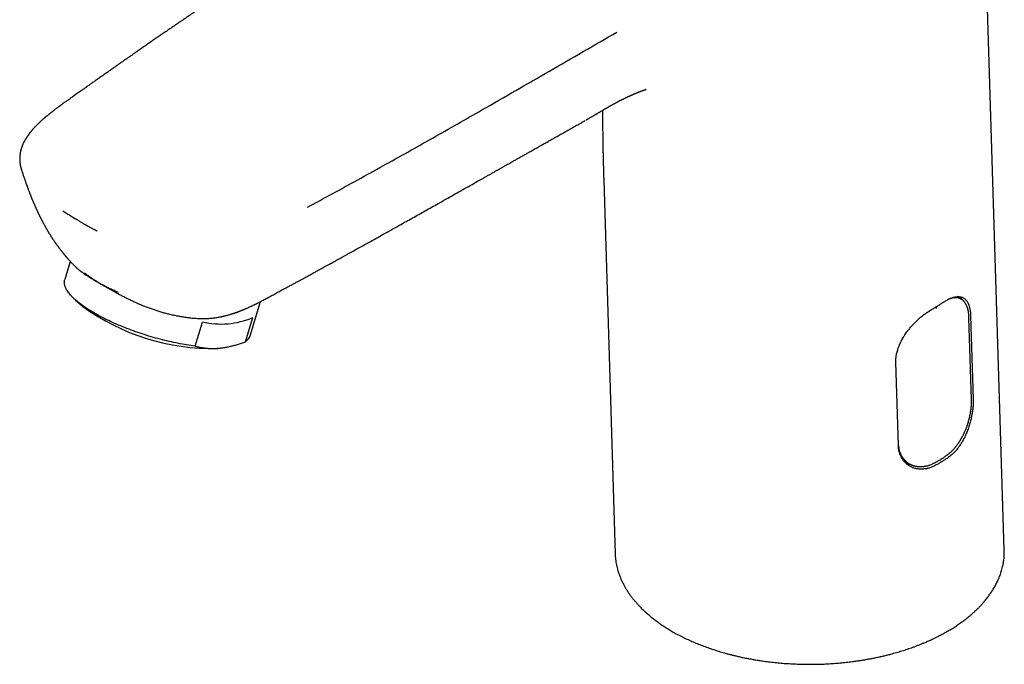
# Model space of a CAD drawing. Header units: millimetres. Extents: x 8 to 763, y 12 to 958.
# Tile 6 of 35: x 512 to 634, y 242 to 322. Entities that reach past the tile are written whole.
import ezdxf

# ---------------------------------------------------------------- set-up
doc = ezdxf.new("R2010")
doc.units = ezdxf.units.MM

msp = doc.modelspace()

# ---------------------------------------------------------------- linework, layer by layer
at = {"color": 7, "linetype": 'Continuous', "lineweight": 30}
for p, q in [((634.17, 256.53), (631.23, 352.02)), ((521.82, 314.8), (521.81, 314.78)), ((582.15, 309.65), (582.16, 309.66)), ((584.55, 302.31), (585.98, 256.04)), ((517.93, 292.88), (517.95, 292.86)), ((518.48, 292.27), (517.79, 290.02)), ((544.92, 288.86), (544.93, 288.86)), ((628.89, 287.56), (628.35, 287.9)), ((519.14, 287.48), (520, 286.72)), ((540.76, 283.05), (542.04, 287.29)), ((628.89, 287.55), (628.88, 287.56)), ((630, 285.51), (630.32, 275.16)), ((533.93, 281.77), (534.84, 284.76)), ((540.18, 282.32), (541.08, 285.31)), ((630.11, 275.17), (629.8, 285.29)), ((537.1, 281.54), (537.34, 281.57)), ((621.06, 269.45), (620.74, 279.79)), ((621.73, 267.55), (622.48, 267.16))]:
    msp.add_line(p, q, dxfattribs=at)
at = {"color": 7, "linetype": 'Continuous', "lineweight": 30, "flags": 128}
msp.add_lwpolyline([(533.93, 281.77), (533.68, 281.81), (533.42, 281.84), (533.16, 281.88), (532.89, 281.93), (532.63, 281.97), (532.36, 282.02), (532.09, 282.07), (531.82, 282.12), (531.55, 282.17), (531.27, 282.23), (531, 282.29), (530.72, 282.36), (530.45, 282.42), (530.17, 282.49), (529.89, 282.56), (529.61, 282.63), (529.33, 282.7), (529.05, 282.78), (528.78, 282.86), (528.5, 282.94), (528.22, 283.02), (527.94, 283.11), (527.67, 283.2), (527.39, 283.28), (527.12, 283.38), (526.84, 283.47), (526.57, 283.56), (526.3, 283.66), (526.03, 283.76), (525.77, 283.86), (525.5, 283.96), (525.24, 284.06), (524.98, 284.16), (524.72, 284.27), (524.47, 284.38), (524.22, 284.48), (523.97, 284.59), (523.72, 284.7), (523.48, 284.82), (523.24, 284.93), (523.01, 285.04), (522.77, 285.16), (522.55, 285.27), (522.32, 285.39), (522.1, 285.5), (521.88, 285.62), (521.67, 285.74), (521.47, 285.86), (521.26, 285.98), (521.07, 286.09), (520.87, 286.21), (520.68, 286.33), (520.5, 286.45), (520.32, 286.57), (520.15, 286.69), (519.98, 286.81), (519.82, 286.93), (519.66, 287.05), (519.51, 287.17), (519.37, 287.29), (519.23, 287.4), (519.09, 287.52), (518.96, 287.64), (518.84, 287.75), (518.73, 287.87), (518.62, 287.98), (518.51, 288.1), (518.42, 288.21), (518.33, 288.32), (518.24, 288.43), (518.16, 288.54), (518.09, 288.65), (518.03, 288.76), (517.97, 288.87), (517.92, 288.97), (517.87, 289.07), (517.84, 289.17), (517.8, 289.28), (517.78, 289.37), (517.76, 289.47), (517.75, 289.57), (517.74, 289.66), (517.75, 289.75), (517.75, 289.84), (517.77, 289.93), (517.79, 290.02), (517.79, 290.02)], dxfattribs=at)
at = {"color": 7, "linetype": 'Continuous', "lineweight": 30}
for centre, radius, start, end in [((627.08, 286.41), 2.18, 29.881, 42.6308), ((536.07, 308.76), 27.28, 233.903, 271.2781), ((537.11, 294.82), 10.31, 257.2904, 292.6677), ((539.43, 283.51), 1.4, 302.032, 341.1192), ((535.92, 290.27), 8.82, 274.9234, 277.6473), ((622.59, 269.26), 2.11, 254.1207, 266.8805)]:
    msp.add_arc(centre, radius, start, end, dxfattribs=at)
for points, knots in [([(535.11, 323.97), (535.05, 323.94), (534.73, 323.72), (534.23, 323.38), (533.6, 322.96), (533.05, 322.59), (532.5, 322.21), (531.94, 321.83), (531.38, 321.45), (530.83, 321.08), (530.29, 320.71), (529.76, 320.35), (529.25, 319.99), (528.75, 319.65), (528.35, 319.37), (528.04, 319.16), (527.83, 319.01), (527.61, 318.86), (527.39, 318.71), (527.16, 318.54), (526.91, 318.37), (526.64, 318.18), (526.35, 317.98), (526.04, 317.77), (525.72, 317.54), (525.38, 317.31), (525.03, 317.06), (524.66, 316.79), (524.28, 316.53), (523.89, 316.26), (523.51, 315.99), (523.11, 315.71), (522.69, 315.41), (522.26, 315.11), (521.97, 314.91), (521.82, 314.8)], [0, 0, 0, 0, 0.011945, 0.07155, 0.112087, 0.152941, 0.194112, 0.235601, 0.277406, 0.319009, 0.359793, 0.398968, 0.437355, 0.474957, 0.511772, 0.528045, 0.54416, 0.560116, 0.576548, 0.594296, 0.613365, 0.633753, 0.655462, 0.678491, 0.70284, 0.728509, 0.755498, 0.783808, 0.813438, 0.841758, 0.871188, 0.901727, 0.933376, 0.966133, 1, 1, 1, 1]), ([(547.86, 298.98), (548.9, 299.54), (550.99, 300.67), (554.1, 302.38), (557.2, 304.09), (560.29, 305.81), (563.36, 307.54), (566.42, 309.28), (569.86, 311.24), (573.66, 313.43), (577.84, 315.84), (582.01, 318.25), (584.8, 319.86), (586.19, 320.66)], [0, 0, 0, 0, 0.079999, 0.159998, 0.239997, 0.319997, 0.399998, 0.479999, 0.559999, 0.669999, 0.779999, 0.89, 1, 1, 1, 1]), ([(521.8, 314.79), (521.8, 314.79), (521.67, 314.7), (521.43, 314.53), (521.08, 314.28), (520.75, 314.05), (520.43, 313.82), (520.13, 313.61), (519.85, 313.41), (519.58, 313.23), (519.34, 313.05), (519.1, 312.88), (518.88, 312.73), (518.67, 312.58), (518.47, 312.44), (518.29, 312.31), (518.12, 312.19), (517.96, 312.08), (517.82, 311.98), (517.7, 311.89), (517.59, 311.81), (517.48, 311.73), (517.39, 311.67), (517.32, 311.61), (517.25, 311.57), (517.21, 311.53), (517.16, 311.5), (517.12, 311.47), (517.08, 311.44), (517.04, 311.41), (516.99, 311.37), (516.92, 311.32), (516.84, 311.26), (516.74, 311.19), (516.63, 311.11), (516.52, 311.02), (516.4, 310.93), (516.29, 310.84), (516.19, 310.77), (516.1, 310.7), (516.02, 310.63), (515.95, 310.58), (515.88, 310.52), (515.8, 310.46), (515.72, 310.39), (515.64, 310.32), (515.57, 310.26), (515.51, 310.22), (515.46, 310.18), (515.42, 310.14), (515.39, 310.11), (515.36, 310.09), (515.34, 310.07), (515.3, 310.04), (515.27, 310.01), (515.22, 309.97), (515.17, 309.92), (515.09, 309.86), (515, 309.78), (514.89, 309.68), (514.79, 309.58), (514.69, 309.49), (514.61, 309.41), (514.53, 309.34), (514.46, 309.27), (514.39, 309.21), (514.35, 309.16), (514.32, 309.13), (514.29, 309.1), (514.26, 309.07), (514.23, 309.04), (514.19, 309), (514.13, 308.94), (514.07, 308.88), (514, 308.8), (513.93, 308.72), (513.85, 308.63), (513.79, 308.57), (513.75, 308.51), (513.71, 308.47), (513.68, 308.44), (513.66, 308.41), (513.63, 308.38), (513.6, 308.33), (513.55, 308.27), (513.49, 308.2), (513.44, 308.14), (513.39, 308.07), (513.35, 308.02), (513.31, 307.96), (513.27, 307.9), (513.23, 307.85), (513.19, 307.8), (513.17, 307.76), (513.14, 307.72), (513.1, 307.67), (513.06, 307.61), (513.02, 307.53), (512.97, 307.46), (512.93, 307.4), (512.9, 307.34), (512.86, 307.27), (512.83, 307.21), (512.79, 307.14), (512.75, 307.07), (512.71, 306.98), (512.66, 306.89), (512.62, 306.81), (512.59, 306.73), (512.56, 306.66), (512.54, 306.61), (512.52, 306.56), (512.5, 306.5), (512.47, 306.43), (512.44, 306.35), (512.41, 306.25), (512.38, 306.14), (512.35, 306.04), (512.33, 305.94), (512.31, 305.85), (512.29, 305.75), (512.27, 305.65), (512.26, 305.57), (512.25, 305.51), (512.24, 305.46), (512.23, 305.4), (512.23, 305.34), (512.22, 305.27), (512.22, 305.19), (512.21, 305.12), (512.21, 305.05), (512.21, 304.98), (512.21, 304.92), (512.21, 304.86), (512.21, 304.8), (512.22, 304.73), (512.22, 304.66), (512.23, 304.58), (512.24, 304.49), (512.25, 304.39), (512.27, 304.28), (512.29, 304.16), (512.31, 304.07), (512.32, 304), (512.34, 303.94), (512.35, 303.87), (512.38, 303.79), (512.4, 303.72), (512.41, 303.68), (512.42, 303.67)], [0, 0, 0, 0, 0.000862, 0.028386, 0.054797, 0.080095, 0.104281, 0.127354, 0.148089, 0.167835, 0.186593, 0.204361, 0.221141, 0.236898, 0.251671, 0.265462, 0.278272, 0.2901, 0.300946, 0.310273, 0.318734, 0.32645, 0.333459, 0.339762, 0.343831, 0.347538, 0.350883, 0.353867, 0.356497, 0.359521, 0.363422, 0.368724, 0.375067, 0.382453, 0.390881, 0.400352, 0.409399, 0.417802, 0.425524, 0.432564, 0.43892, 0.444594, 0.449843, 0.455875, 0.462671, 0.470232, 0.475045, 0.479823, 0.483855, 0.487111, 0.489869, 0.491675, 0.493644, 0.49623, 0.499435, 0.503258, 0.507699, 0.512757, 0.521748, 0.530841, 0.539836, 0.548735, 0.555517, 0.562243, 0.56891, 0.575165, 0.578554, 0.581517, 0.584055, 0.586167, 0.588377, 0.59236, 0.597705, 0.603951, 0.609838, 0.618216, 0.62553, 0.630911, 0.635626, 0.639695, 0.64179, 0.643735, 0.646397, 0.650026, 0.655606, 0.661676, 0.667271, 0.672389, 0.677033, 0.681201, 0.686359, 0.690888, 0.694855, 0.697576, 0.700415, 0.704438, 0.710084, 0.715969, 0.721465, 0.726575, 0.731247, 0.73639, 0.740831, 0.745907, 0.75179, 0.758184, 0.765036, 0.77229, 0.777753, 0.782569, 0.786743, 0.790339, 0.79441, 0.799324, 0.804977, 0.81306, 0.821295, 0.828882, 0.835622, 0.84211, 0.849149, 0.856568, 0.863244, 0.866366, 0.869779, 0.873999, 0.87902, 0.884132, 0.888844, 0.894726, 0.899844, 0.904306, 0.908703, 0.913129, 0.917583, 0.922031, 0.927822, 0.933319, 0.939411, 0.94627, 0.955357, 0.963616, 0.972026, 0.975515, 0.979717, 0.984745, 0.990595, 0.997264, 1, 1, 1, 1]), ([(582.4, 309.8), (582.41, 309.8), (582.44, 309.82), (582.5, 309.86), (582.59, 309.91), (582.69, 309.97), (582.8, 310.03), (582.91, 310.1), (583.02, 310.16), (583.14, 310.23), (583.25, 310.29), (583.35, 310.35), (583.44, 310.41), (583.51, 310.45), (583.57, 310.48), (583.62, 310.51), (583.67, 310.54), (583.74, 310.58), (583.83, 310.63), (583.93, 310.69), (584.06, 310.77), (584.17, 310.83), (584.29, 310.9), (584.39, 310.96), (584.49, 311.02), (584.58, 311.07), (584.67, 311.12), (584.74, 311.16), (584.8, 311.2), (584.86, 311.24), (584.94, 311.28), (585.02, 311.32), (585.1, 311.37), (585.17, 311.41), (585.25, 311.46), (585.33, 311.5), (585.41, 311.55), (585.5, 311.6), (585.6, 311.65), (585.7, 311.71), (585.78, 311.75), (585.85, 311.79), (585.9, 311.82), (585.96, 311.85), (586.02, 311.88), (586.08, 311.91), (586.13, 311.95), (586.19, 311.98), (586.25, 312.01), (586.31, 312.04), (586.37, 312.07), (586.43, 312.1), (586.5, 312.14), (586.55, 312.17), (586.61, 312.2), (586.67, 312.23), (586.72, 312.25), (586.77, 312.28), (586.83, 312.31), (586.88, 312.33), (586.93, 312.36), (586.98, 312.39), (587.03, 312.41), (587.09, 312.44), (587.14, 312.46), (587.19, 312.49), (587.24, 312.51), (587.29, 312.54), (587.35, 312.56), (587.4, 312.59), (587.46, 312.61), (587.51, 312.64), (587.55, 312.66), (587.6, 312.68), (587.64, 312.7), (587.69, 312.73), (587.75, 312.75), (587.81, 312.78), (587.87, 312.81), (587.92, 312.83), (587.96, 312.85), (587.99, 312.86), (588.02, 312.88), (588.05, 312.89), (588.08, 312.9), (588.12, 312.92), (588.16, 312.94), (588.19, 312.95), (588.22, 312.96), (588.26, 312.98), (588.31, 313), (588.36, 313.02), (588.41, 313.04), (588.45, 313.06), (588.51, 313.08), (588.56, 313.11), (588.6, 313.12), (588.64, 313.14), (588.69, 313.16), (588.73, 313.18), (588.78, 313.2), (588.82, 313.21), (588.85, 313.23), (588.88, 313.24), (588.91, 313.25), (588.94, 313.26), (588.98, 313.28), (589.02, 313.29), (589.06, 313.31), (589.1, 313.32), (589.13, 313.33), (589.16, 313.35), (589.2, 313.36), (589.24, 313.38), (589.27, 313.39), (589.3, 313.4), (589.33, 313.41), (589.36, 313.42), (589.37, 313.43), (589.39, 313.43), (589.41, 313.44), (589.43, 313.45), (589.46, 313.46), (589.5, 313.47), (589.52, 313.48), (589.55, 313.49), (589.58, 313.5), (589.61, 313.5), (589.62, 313.51), (589.63, 313.51), (589.65, 313.52), (589.68, 313.53), (589.7, 313.53), (589.73, 313.54), (589.76, 313.55), (589.78, 313.55), (589.78, 313.55), (589.77, 313.55), (589.74, 313.54), (589.74, 313.54), (589.75, 313.55), (589.76, 313.55), (589.78, 313.55), (589.79, 313.56), (589.8, 313.56), (589.8, 313.56), (589.81, 313.56), (589.8, 313.56), (589.8, 313.56), (589.81, 313.56), (589.81, 313.56), (589.81, 313.56), (589.81, 313.56)], [0, 0, 0, 0, 0.00262, 0.009129, 0.018268, 0.028519, 0.038944, 0.04949, 0.060162, 0.070769, 0.081502, 0.091961, 0.100964, 0.107392, 0.112701, 0.116992, 0.121921, 0.128058, 0.135408, 0.147633, 0.159537, 0.171529, 0.182675, 0.193551, 0.203821, 0.213174, 0.221493, 0.229655, 0.235527, 0.241864, 0.249592, 0.258741, 0.267693, 0.275331, 0.283885, 0.292652, 0.302367, 0.312117, 0.324248, 0.335109, 0.346866, 0.353735, 0.359759, 0.366124, 0.373571, 0.381407, 0.38762, 0.395564, 0.403556, 0.410295, 0.418634, 0.427164, 0.433882, 0.442001, 0.448256, 0.455681, 0.461349, 0.468126, 0.473832, 0.480511, 0.486352, 0.491482, 0.497977, 0.503569, 0.509557, 0.515137, 0.520031, 0.527202, 0.53356, 0.539453, 0.54508, 0.550935, 0.555897, 0.560315, 0.566101, 0.571236, 0.576716, 0.584254, 0.591247, 0.596788, 0.601212, 0.605253, 0.607823, 0.610724, 0.614597, 0.619416, 0.623881, 0.627314, 0.630255, 0.633922, 0.640546, 0.646387, 0.650536, 0.655444, 0.662042, 0.667981, 0.672406, 0.676514, 0.681866, 0.687319, 0.692303, 0.696817, 0.700822, 0.704269, 0.707157, 0.71036, 0.714737, 0.720065, 0.724649, 0.728135, 0.731375, 0.735298, 0.740125, 0.744785, 0.748681, 0.751884, 0.755233, 0.761545, 0.768503, 0.775617, 0.782595, 0.789394, 0.796107, 0.806771, 0.817718, 0.82797, 0.836868, 0.845322, 0.853342, 0.86179, 0.866697, 0.872005, 0.877684, 0.883614, 0.889232, 0.894198, 0.898186, 0.902519, 0.907741, 0.912916, 0.918135, 0.923308, 0.930926, 0.93795, 0.944681, 0.952157, 0.959813, 0.969015, 0.979112, 0.987976, 0.995631, 1, 1, 1, 1]), ([(584.39, 310.96), (584.39, 310.91), (584.39, 310.72), (584.4, 310.39), (584.4, 309.96), (584.41, 309.55), (584.41, 309.15), (584.42, 308.8), (584.42, 308.46), (584.43, 308.14), (584.43, 307.8), (584.44, 307.47), (584.44, 307.13), (584.45, 306.79), (584.45, 306.47), (584.46, 306.18), (584.46, 305.92), (584.47, 305.67), (584.47, 305.42), (584.48, 305.08), (584.49, 304.66), (584.5, 304.27), (584.51, 304), (584.51, 303.85), (584.52, 303.69), (584.52, 303.53), (584.52, 303.38), (584.53, 303.23), (584.53, 303.12), (584.53, 303.04), (584.53, 302.99), (584.54, 302.95), (584.54, 302.9), (584.54, 302.84), (584.54, 302.79), (584.54, 302.74), (584.54, 302.7), (584.54, 302.66), (584.55, 302.61), (584.55, 302.55), (584.55, 302.48), (584.55, 302.4), (584.55, 302.35), (584.56, 302.32)], [0, 0, 0, 0, 0.018941, 0.071033, 0.121373, 0.172792, 0.218061, 0.262767, 0.298393, 0.337166, 0.376519, 0.415458, 0.454388, 0.493329, 0.5329, 0.5645, 0.593114, 0.621423, 0.649766, 0.678159, 0.734331, 0.79211, 0.808968, 0.825989, 0.84322, 0.861522, 0.880168, 0.894443, 0.91267, 0.918145, 0.922926, 0.927216, 0.932729, 0.939835, 0.94652, 0.951579, 0.955548, 0.959949, 0.965874, 0.97256, 0.980011, 0.988973, 1, 1, 1, 1]), ([(544.92, 288.85), (544.99, 288.89), (545.19, 288.99), (545.53, 289.17), (545.92, 289.38), (546.29, 289.58), (546.64, 289.77), (546.97, 289.95), (547.27, 290.12), (547.55, 290.27), (547.82, 290.41), (548.06, 290.55), (548.29, 290.67), (548.51, 290.79), (548.7, 290.9), (548.88, 291), (549.05, 291.09), (549.19, 291.17), (549.32, 291.24), (549.44, 291.3), (549.55, 291.36), (549.69, 291.44), (549.85, 291.53), (550.02, 291.62), (550.19, 291.71), (550.35, 291.8), (550.52, 291.9), (550.72, 292), (550.95, 292.13), (551.19, 292.27), (551.45, 292.41), (551.72, 292.56), (552, 292.71), (552.3, 292.88), (552.62, 293.05), (552.95, 293.23), (553.38, 293.47), (553.91, 293.77), (554.55, 294.12), (555.28, 294.53), (556.11, 294.99), (557.03, 295.5), (557.96, 296.02), (558.92, 296.56), (559.83, 297.07), (560.68, 297.54), (561.46, 297.98), (562.25, 298.42), (563.04, 298.87), (564.19, 299.51), (565.69, 300.36), (567.55, 301.41), (568.9, 302.17), (569.74, 302.64), (570.09, 302.84), (570.43, 303.03), (570.77, 303.23), (571.11, 303.42), (571.43, 303.6), (571.75, 303.78), (572.06, 303.95), (572.36, 304.13), (572.65, 304.29), (572.91, 304.44), (573.16, 304.57), (573.37, 304.7), (573.57, 304.81), (573.75, 304.91), (573.91, 305), (574.05, 305.08), (574.17, 305.15), (574.27, 305.21), (574.38, 305.27), (574.51, 305.34), (574.65, 305.42), (574.81, 305.51), (574.98, 305.61), (575.17, 305.71), (575.37, 305.83), (575.6, 305.95), (575.83, 306.09), (576.08, 306.23), (576.35, 306.38), (576.68, 306.57), (577.08, 306.79), (577.54, 307.05), (578.02, 307.32), (578.52, 307.61), (579.04, 307.9), (579.57, 308.2), (580.11, 308.5), (580.65, 308.81), (581.21, 309.12), (581.71, 309.4), (582.03, 309.58), (582.15, 309.65)], [0, 0, 0, 0, 0.005291, 0.016088, 0.026388, 0.036191, 0.045496, 0.054305, 0.062155, 0.069562, 0.076527, 0.08305, 0.089131, 0.09477, 0.099966, 0.10472, 0.109031, 0.1129, 0.116269, 0.11935, 0.122335, 0.125226, 0.130239, 0.134939, 0.139326, 0.143401, 0.147457, 0.153144, 0.159256, 0.165793, 0.17257, 0.17975, 0.187334, 0.195322, 0.203713, 0.212508, 0.221532, 0.238295, 0.25534, 0.272668, 0.296753, 0.321362, 0.346497, 0.372157, 0.398342, 0.419284, 0.440489, 0.461665, 0.482776, 0.503821, 0.554279, 0.604357, 0.654053, 0.663381, 0.672696, 0.681997, 0.691285, 0.700424, 0.709162, 0.717492, 0.726186, 0.734386, 0.742094, 0.749309, 0.756032, 0.761703, 0.76697, 0.771831, 0.776286, 0.780336, 0.783234, 0.785902, 0.788816, 0.792176, 0.795981, 0.800232, 0.80493, 0.810073, 0.815661, 0.821696, 0.828057, 0.834847, 0.842068, 0.849709, 0.861793, 0.874395, 0.887516, 0.901156, 0.915316, 0.929994, 0.944308, 0.959084, 0.974322, 0.99002, 1, 1, 1, 1]), ([(582.16, 309.66), (582.18, 309.67), (582.2, 309.68), (582.23, 309.7), (582.24, 309.7)], [0, 0, 0, 0, 0.72458, 1, 1, 1, 1]), ([(512.43, 303.61), (512.43, 303.62), (512.42, 303.64), (512.42, 303.65), (512.42, 303.67)], [0, 0, 0, 0, 0.269382, 1, 1, 1, 1]), ([(512.43, 303.61), (512.44, 303.59), (512.46, 303.53), (512.49, 303.43), (512.53, 303.32), (512.56, 303.23), (512.59, 303.14), (512.62, 303.03), (512.66, 302.91), (512.71, 302.76), (512.76, 302.62), (512.81, 302.48), (512.85, 302.36), (512.89, 302.24), (512.93, 302.13), (512.97, 302.01), (513.01, 301.9), (513.05, 301.81), (513.07, 301.73), (513.1, 301.67), (513.12, 301.61), (513.14, 301.55), (513.16, 301.48), (513.19, 301.4), (513.23, 301.3), (513.26, 301.2), (513.3, 301.1), (513.34, 300.99), (513.39, 300.88), (513.43, 300.78), (513.47, 300.67), (513.5, 300.58), (513.53, 300.5), (513.56, 300.44), (513.58, 300.37), (513.61, 300.3), (513.64, 300.23), (513.67, 300.16), (513.69, 300.1), (513.72, 300.03), (513.75, 299.95), (513.78, 299.88), (513.81, 299.81), (513.84, 299.75), (513.86, 299.69), (513.89, 299.63), (513.91, 299.57), (513.93, 299.52), (513.95, 299.48), (513.97, 299.44), (513.99, 299.39), (514.02, 299.33), (514.04, 299.27), (514.07, 299.2), (514.1, 299.13), (514.14, 299.04), (514.18, 298.96), (514.21, 298.89), (514.24, 298.82), (514.28, 298.74), (514.32, 298.65), (514.35, 298.57), (514.39, 298.5), (514.42, 298.44), (514.45, 298.37), (514.48, 298.3), (514.51, 298.23), (514.54, 298.17), (514.57, 298.11), (514.61, 298.04), (514.64, 297.97), (514.67, 297.9), (514.7, 297.84), (514.74, 297.77), (514.77, 297.71), (514.8, 297.64), (514.83, 297.6), (514.85, 297.55), (514.87, 297.5), (514.9, 297.44), (514.93, 297.39), (514.97, 297.32), (515.01, 297.24), (515.06, 297.14), (515.11, 297.04), (515.16, 296.95), (515.21, 296.86), (515.27, 296.77), (515.32, 296.67), (515.37, 296.58), (515.41, 296.5), (515.46, 296.42), (515.51, 296.34), (515.56, 296.24), (515.61, 296.16), (515.65, 296.09), (515.7, 296.01), (515.74, 295.94), (515.79, 295.86), (515.84, 295.78), (515.89, 295.7), (515.93, 295.63), (515.97, 295.57), (516.01, 295.5), (516.05, 295.44), (516.1, 295.36), (516.15, 295.28), (516.2, 295.2), (516.25, 295.13), (516.3, 295.05), (516.36, 294.97), (516.42, 294.87), (516.48, 294.78), (516.54, 294.69), (516.6, 294.62), (516.64, 294.55), (516.69, 294.48), (516.74, 294.41), (516.8, 294.32), (516.86, 294.25), (516.9, 294.19), (516.94, 294.14), (516.97, 294.09), (517.01, 294.04), (517.05, 293.98), (517.1, 293.93), (517.13, 293.88), (517.17, 293.83), (517.21, 293.78), (517.25, 293.72), (517.3, 293.66), (517.34, 293.6), (517.38, 293.56), (517.41, 293.52), (517.44, 293.48), (517.48, 293.43), (517.52, 293.38), (517.57, 293.32), (517.6, 293.27), (517.63, 293.24), (517.66, 293.21), (517.67, 293.19), (517.69, 293.17), (517.71, 293.15), (517.73, 293.12), (517.77, 293.07), (517.83, 293), (517.88, 292.94), (517.92, 292.9), (517.93, 292.88)], [0, 0, 0, 0, 0.0059606, 0.0177731, 0.0278449, 0.0363499, 0.0445834, 0.0528062, 0.065853, 0.0797044, 0.0937954, 0.1056581, 0.1169649, 0.127941, 0.1386095, 0.1491737, 0.1610321, 0.1683558, 0.1753666, 0.1815171, 0.1868064, 0.1916774, 0.197543, 0.2057807, 0.2147718, 0.2241945, 0.2327745, 0.2432725, 0.2539338, 0.2640699, 0.2719635, 0.2826415, 0.2885235, 0.293856, 0.2998078, 0.3067738, 0.313814, 0.3198361, 0.3249768, 0.3312951, 0.3389673, 0.3462378, 0.3519192, 0.3566151, 0.362083, 0.368318, 0.3741082, 0.3785235, 0.381699, 0.3853468, 0.3902238, 0.3961719, 0.401774, 0.4066938, 0.4136561, 0.4220899, 0.4303757, 0.4359527, 0.4418763, 0.4489099, 0.4576236, 0.4654965, 0.4717182, 0.4764546, 0.4827604, 0.490128, 0.4958916, 0.5005585, 0.5067696, 0.5136639, 0.5201734, 0.5258056, 0.5305795, 0.5368602, 0.5445747, 0.549608, 0.5534722, 0.5574778, 0.5622345, 0.5674459, 0.5728989, 0.5782873, 0.585935, 0.5946493, 0.6043534, 0.6131352, 0.6204338, 0.629097, 0.6390652, 0.6471278, 0.653603, 0.6602657, 0.6689038, 0.6776859, 0.6853341, 0.6920527, 0.6985372, 0.7051125, 0.7127783, 0.7206733, 0.7280616, 0.7341847, 0.7400774, 0.7458721, 0.7514821, 0.7586752, 0.7667629, 0.7745728, 0.7812164, 0.7871003, 0.796157, 0.8056285, 0.8149047, 0.821758, 0.8303213, 0.8364581, 0.8413514, 0.8493282, 0.8584614, 0.8654493, 0.8710533, 0.8751922, 0.8795903, 0.8848226, 0.8908787, 0.896402, 0.9007848, 0.9046452, 0.9100932, 0.9166881, 0.9227553, 0.927925, 0.9325204, 0.9359459, 0.9394616, 0.9440924, 0.949898, 0.9558328, 0.9606181, 0.9642736, 0.9664739, 0.9685287, 0.9704383, 0.972303, 0.9750937, 0.9802293, 0.9871926, 0.9959785, 1, 1, 1, 1]), ([(519.61, 297.25), (519.56, 297.27), (519.47, 297.32), (519.33, 297.4), (519.23, 297.45), (519.18, 297.49), (519.16, 297.5), (519.14, 297.51), (519.12, 297.52), (519.1, 297.53), (519.07, 297.55), (519.03, 297.57), (518.96, 297.61), (518.9, 297.65), (518.85, 297.68), (518.82, 297.7), (518.78, 297.72), (518.74, 297.75), (518.7, 297.77), (518.65, 297.8), (518.61, 297.83), (518.4, 297.95), (518.05, 298.17), (517.71, 298.39), (517.54, 298.5)], [0, 0, 0, 0, 0.063262, 0.131783, 0.196444, 0.205214, 0.214055, 0.222966, 0.231947, 0.240998, 0.25012, 0.274127, 0.305194, 0.343322, 0.359441, 0.376552, 0.394656, 0.413753, 0.433843, 0.454926, 0.477001, 0.50007, 0.750059, 1, 1, 1, 1]), ([(519.61, 297.25), (519.65, 297.22), (519.75, 297.16), (519.89, 297.08), (519.99, 297.02), (520.05, 296.98), (520.07, 296.97), (520.09, 296.96), (520.11, 296.95), (520.13, 296.94), (520.16, 296.92), (520.2, 296.89), (520.27, 296.86), (520.33, 296.82), (520.39, 296.79), (520.43, 296.77), (520.48, 296.74), (520.53, 296.71), (520.58, 296.69), (520.63, 296.66), (520.73, 296.6), (520.87, 296.53), (521.05, 296.43), (521.2, 296.35), (521.34, 296.28), (521.46, 296.22), (521.55, 296.17), (521.62, 296.13), (521.68, 296.1), (521.73, 296.08), (521.76, 296.06), (521.78, 296.05), (521.79, 296.04), (521.8, 296.04)], [0, 0, 0, 0, 0.063256, 0.131777, 0.196441, 0.205212, 0.214053, 0.222964, 0.231946, 0.240998, 0.250119, 0.273964, 0.304934, 0.343029, 0.361537, 0.381354, 0.402479, 0.424913, 0.448656, 0.473708, 0.500069, 0.586965, 0.665662, 0.736158, 0.798454, 0.852549, 0.891363, 0.924482, 0.951905, 0.968735, 0.98236, 0.992782, 1, 1, 1, 1]), ([(517.95, 292.86), (517.97, 292.84), (518, 292.8), (518.04, 292.75), (518.07, 292.72), (518.1, 292.69), (518.15, 292.63), (518.22, 292.55), (518.32, 292.44), (518.41, 292.34), (518.5, 292.24), (518.59, 292.15), (518.68, 292.06), (518.77, 291.96), (518.87, 291.86), (518.97, 291.76), (519.06, 291.67), (519.15, 291.58), (519.22, 291.51), (519.26, 291.48), (519.28, 291.46)], [0, 0, 0, 0, 0.044937, 0.077224, 0.097934, 0.11688, 0.136459, 0.215221, 0.286132, 0.359455, 0.427386, 0.494794, 0.559176, 0.625076, 0.696844, 0.770798, 0.845178, 0.911738, 0.958303, 1, 1, 1, 1]), ([(519.28, 291.46), (519.3, 291.44), (519.36, 291.39), (519.45, 291.3), (519.58, 291.2), (519.74, 291.07), (519.94, 290.92), (520.19, 290.74), (520.45, 290.57), (520.7, 290.41), (520.92, 290.27), (521.11, 290.15), (521.31, 290.03), (521.51, 289.91), (521.72, 289.79), (521.94, 289.66), (522.16, 289.53), (522.31, 289.44), (522.38, 289.4)], [0, 0, 0, 0, 0.026911, 0.081648, 0.136526, 0.191404, 0.280324, 0.369393, 0.459141, 0.549045, 0.605091, 0.661137, 0.717341, 0.773544, 0.830074, 0.886603, 0.943301, 1, 1, 1, 1]), ([(520.22, 290.85), (520.35, 290.76), (520.59, 290.58), (520.96, 290.32), (521.32, 290.08), (521.68, 289.85), (522.02, 289.63), (522.25, 289.49), (522.36, 289.42)], [0, 0, 0, 0, 0.182112, 0.35807, 0.527863, 0.691468, 0.848858, 1, 1, 1, 1]), ([(524.47, 288.4), (524.37, 288.44), (524.18, 288.52), (523.91, 288.64), (523.66, 288.76), (523.43, 288.87), (523.21, 288.98), (523.01, 289.08), (522.83, 289.17), (522.66, 289.26), (522.51, 289.34), (522.41, 289.4), (522.36, 289.42)], [0, 0, 0, 0, 0.131984, 0.256809, 0.37448, 0.485013, 0.588428, 0.684757, 0.774036, 0.856306, 0.931612, 1, 1, 1, 1]), ([(522.38, 289.4), (522.5, 289.33), (522.73, 289.2), (523.1, 288.99), (523.47, 288.78), (523.86, 288.57), (524.26, 288.35), (524.67, 288.13), (525.09, 287.91), (525.52, 287.69), (525.96, 287.48), (526.39, 287.27), (526.84, 287.07), (527.3, 286.87), (527.77, 286.68), (528.24, 286.5), (528.73, 286.33), (529.21, 286.17), (529.7, 286.02), (530.18, 285.88), (530.67, 285.75), (531.16, 285.64), (531.66, 285.54), (532.15, 285.44), (532.65, 285.37), (533.08, 285.31), (533.42, 285.27), (533.73, 285.24), (534.06, 285.22), (534.42, 285.2), (534.75, 285.19), (535.05, 285.19), (535.22, 285.19), (535.31, 285.2)], [0, 0, 0, 0, 0.033947, 0.06791, 0.101858, 0.136341, 0.170824, 0.205836, 0.240863, 0.275875, 0.310331, 0.344801, 0.379257, 0.414243, 0.449229, 0.48471, 0.520192, 0.555837, 0.590658, 0.625494, 0.660315, 0.695717, 0.731119, 0.76706, 0.803, 0.839114, 0.859101, 0.879088, 0.905898, 0.932717, 0.959527, 0.979764, 1, 1, 1, 1]), ([(536.92, 285.37), (536.92, 285.37), (536.96, 285.38), (537.04, 285.39), (537.15, 285.41), (537.25, 285.44), (537.35, 285.46), (537.45, 285.48), (537.58, 285.51), (537.73, 285.55), (537.91, 285.59), (538.07, 285.64), (538.25, 285.69), (538.37, 285.73), (538.46, 285.76), (538.51, 285.77), (538.55, 285.79), (538.61, 285.8), (538.67, 285.82), (538.73, 285.84), (538.78, 285.86), (538.83, 285.87), (538.88, 285.89), (538.95, 285.92), (539, 285.94), (539.05, 285.95), (539.1, 285.97), (539.15, 285.99), (539.2, 286.01), (539.27, 286.03), (539.34, 286.06), (539.41, 286.08), (539.46, 286.1), (539.5, 286.12), (539.54, 286.14), (539.59, 286.16), (539.64, 286.18), (539.7, 286.2), (539.78, 286.23), (539.87, 286.27), (539.96, 286.31), (540.06, 286.35), (540.17, 286.39), (540.28, 286.44), (540.41, 286.5), (540.54, 286.56), (540.67, 286.62), (540.8, 286.68), (540.94, 286.74), (541.07, 286.8), (541.19, 286.86), (541.29, 286.91), (541.39, 286.96), (541.49, 287.01), (541.58, 287.05), (541.7, 287.11), (541.85, 287.19), (542.02, 287.28), (542.19, 287.37), (542.34, 287.44), (542.46, 287.51), (542.55, 287.56), (542.65, 287.61), (542.74, 287.66), (542.83, 287.7), (542.9, 287.74), (542.96, 287.77), (543, 287.8), (543.05, 287.82), (543.09, 287.85), (543.15, 287.88), (543.21, 287.91), (543.29, 287.95), (543.43, 288.03), (543.64, 288.15), (543.9, 288.29), (544.17, 288.44), (544.43, 288.58), (544.68, 288.72), (544.85, 288.81), (544.93, 288.85)], [0, 0, 0, 0, 0.000912, 0.013894, 0.025715, 0.035749, 0.045013, 0.056012, 0.068814, 0.08709, 0.104452, 0.126556, 0.141352, 0.162628, 0.167202, 0.171888, 0.177178, 0.183204, 0.190046, 0.197001, 0.202506, 0.207525, 0.214013, 0.221991, 0.228778, 0.23358, 0.238261, 0.243924, 0.250582, 0.25829, 0.267058, 0.275508, 0.280416, 0.284497, 0.289637, 0.295937, 0.302264, 0.307339, 0.316137, 0.328759, 0.339939, 0.350615, 0.364569, 0.377657, 0.39167, 0.409523, 0.425751, 0.441033, 0.458472, 0.475244, 0.489701, 0.503441, 0.516136, 0.527047, 0.53898, 0.552365, 0.573148, 0.595457, 0.618828, 0.641809, 0.654079, 0.666579, 0.679306, 0.692149, 0.703669, 0.71343, 0.721106, 0.727179, 0.732286, 0.738563, 0.746183, 0.755146, 0.765451, 0.776842, 0.81402, 0.85297, 0.889238, 0.926984, 0.966257, 1, 1, 1, 1]), ([(626.57, 287.17), (626.64, 287.22), (626.79, 287.31), (626.99, 287.43), (627.16, 287.53), (627.32, 287.61), (627.47, 287.67), (627.62, 287.73), (627.76, 287.78), (627.89, 287.82), (628.03, 287.86), (628.17, 287.88), (628.32, 287.9), (628.46, 287.91), (628.6, 287.9), (628.73, 287.88), (628.85, 287.85), (628.96, 287.82), (629.06, 287.77), (629.17, 287.71), (629.28, 287.63), (629.38, 287.54), (629.47, 287.44), (629.54, 287.33), (629.61, 287.23), (629.67, 287.12), (629.72, 287), (629.77, 286.87), (629.82, 286.73), (629.86, 286.58), (629.9, 286.41), (629.94, 286.21), (629.97, 285.99), (629.99, 285.76), (630, 285.59), (630, 285.51)], [0, 0, 0, 0, 0.039026, 0.071852, 0.104679, 0.131368, 0.158056, 0.185015, 0.211974, 0.238081, 0.264188, 0.295016, 0.325862, 0.356689, 0.390208, 0.423727, 0.450338, 0.476949, 0.508377, 0.539823, 0.57125, 0.605435, 0.639619, 0.666347, 0.693076, 0.720077, 0.747079, 0.774492, 0.801904, 0.82961, 0.857315, 0.892744, 0.928414, 0.964084, 1, 1, 1, 1]), ([(625.15, 286.3), (625.28, 286.37), (625.52, 286.51), (625.88, 286.73), (626.23, 286.95), (626.45, 287.1), (626.57, 287.17)], [0, 0, 0, 0, 0.249725, 0.49956, 0.749725, 1, 1, 1, 1]), ([(625.78, 286.44), (625.78, 286.45), (625.77, 286.48), (625.76, 286.52), (625.74, 286.56), (625.72, 286.6), (625.7, 286.61), (625.7, 286.62)], [0, 0, 0, 0, 0.2330387, 0.4627196, 0.6803387, 0.8791286, 1, 1, 1, 1]), ([(628.88, 287.55), (628.85, 287.57), (628.77, 287.63), (628.61, 287.69), (628.41, 287.74), (628.2, 287.76), (627.97, 287.75), (627.73, 287.72), (627.49, 287.66), (627.33, 287.6), (627.25, 287.57)], [0, 0, 0, 0, 0.073129, 0.207511, 0.341944, 0.476475, 0.611123, 0.745895, 0.880794, 1, 1, 1, 1]), ([(629.8, 285.29), (629.8, 285.35), (629.8, 285.45), (629.79, 285.58), (629.78, 285.7), (629.77, 285.79), (629.76, 285.86), (629.75, 285.92), (629.74, 285.95), (629.74, 285.97), (629.73, 286), (629.73, 286.04), (629.72, 286.1), (629.7, 286.18), (629.68, 286.27), (629.65, 286.37), (629.63, 286.47), (629.59, 286.56), (629.56, 286.66), (629.52, 286.76), (629.48, 286.85), (629.43, 286.94), (629.39, 287.02), (629.35, 287.07), (629.33, 287.11), (629.31, 287.13), (629.29, 287.16), (629.27, 287.2), (629.23, 287.25), (629.18, 287.3), (629.12, 287.36), (629.06, 287.43), (628.98, 287.49), (628.92, 287.53), (628.89, 287.55)], [0, 0, 0, 0, 0.050991, 0.095471, 0.133473, 0.165009, 0.190083, 0.208694, 0.220839, 0.227018, 0.233179, 0.24934, 0.271519, 0.299725, 0.333975, 0.373698, 0.41358, 0.452345, 0.489992, 0.536538, 0.581232, 0.624039, 0.662442, 0.694728, 0.708571, 0.721008, 0.736767, 0.758243, 0.785438, 0.818354, 0.856988, 0.901328, 0.951361, 1, 1, 1, 1]), ([(620.74, 279.79), (620.74, 279.85), (620.74, 279.97), (620.75, 280.17), (620.76, 280.38), (620.79, 280.6), (620.84, 280.83), (620.89, 281.08), (620.96, 281.31), (621.03, 281.52), (621.1, 281.73), (621.19, 281.94), (621.3, 282.17), (621.41, 282.41), (621.54, 282.65), (621.69, 282.91), (621.85, 283.16), (622.02, 283.41), (622.18, 283.63), (622.34, 283.83), (622.49, 284.02), (622.64, 284.2), (622.8, 284.37), (622.96, 284.55), (623.12, 284.71), (623.29, 284.88), (623.46, 285.04), (623.63, 285.2), (623.81, 285.35), (623.99, 285.5), (624.19, 285.66), (624.41, 285.82), (624.66, 285.99), (624.91, 286.15), (625.07, 286.25), (625.15, 286.3)], [0, 0, 0, 0, 0.02573, 0.051461, 0.081865, 0.112288, 0.142692, 0.17578, 0.208869, 0.234592, 0.260315, 0.290688, 0.321078, 0.351451, 0.384472, 0.417492, 0.456823, 0.489886, 0.522949, 0.549804, 0.576659, 0.603771, 0.630883, 0.65766, 0.684437, 0.711481, 0.738525, 0.765971, 0.793416, 0.821146, 0.848877, 0.88638, 0.924159, 0.961938, 1, 1, 1, 1]), ([(535.31, 285.2), (535.46, 285.2), (535.76, 285.21), (536.21, 285.26), (536.59, 285.31), (536.83, 285.35), (536.92, 285.37)], [0, 0, 0, 0, 0.27428, 0.549187, 0.826701, 1, 1, 1, 1]), ([(533.93, 281.77), (534.07, 281.74), (534.33, 281.68), (534.73, 281.6), (535.14, 281.54), (535.56, 281.5), (535.98, 281.49), (536.4, 281.49), (536.83, 281.51), (537.28, 281.56), (537.74, 281.63), (538.21, 281.72), (538.69, 281.84), (539.18, 281.98), (539.67, 282.14), (540.01, 282.26), (540.18, 282.32)], [0, 0, 0, 0, 0.071384, 0.142234, 0.212563, 0.282422, 0.351895, 0.42109, 0.490132, 0.559156, 0.631593, 0.704305, 0.777422, 0.851042, 0.925229, 1, 1, 1, 1]), ([(627.07, 268.27), (627.12, 268.3), (627.23, 268.38), (627.39, 268.51), (627.55, 268.66), (627.7, 268.8), (627.84, 268.94), (627.98, 269.1), (628.12, 269.25), (628.25, 269.42), (628.37, 269.58), (628.47, 269.72), (628.56, 269.85), (628.64, 269.97), (628.71, 270.08), (628.76, 270.17), (628.8, 270.24), (628.84, 270.29), (628.86, 270.35), (628.89, 270.4), (628.93, 270.46), (628.97, 270.53), (629.02, 270.63), (629.08, 270.74), (629.14, 270.87), (629.21, 271.02), (629.29, 271.19), (629.37, 271.37), (629.45, 271.57), (629.53, 271.79), (629.61, 272.02), (629.69, 272.27), (629.76, 272.52), (629.83, 272.77), (629.89, 273.04), (629.95, 273.32), (630, 273.6), (630.04, 273.86), (630.07, 274.12), (630.1, 274.38), (630.11, 274.64), (630.12, 274.91), (630.12, 275.08), (630.11, 275.17)], [0, 0, 0, 0, 0.026625, 0.057826, 0.087534, 0.115746, 0.142459, 0.167673, 0.197308, 0.224566, 0.249454, 0.271978, 0.292144, 0.309961, 0.325434, 0.338569, 0.348375, 0.356303, 0.362661, 0.36995, 0.378724, 0.38898, 0.400718, 0.416586, 0.434543, 0.45459, 0.47673, 0.50097, 0.526822, 0.554696, 0.584592, 0.61651, 0.647277, 0.679709, 0.713803, 0.749559, 0.786979, 0.819442, 0.85308, 0.887915, 0.923977, 0.961316, 1, 1, 1, 1]), ([(630.32, 275.16), (630.32, 275.1), (630.32, 274.98), (630.32, 274.78), (630.31, 274.56), (630.3, 274.33), (630.28, 274.09), (630.25, 273.83), (630.21, 273.58), (630.17, 273.35), (630.13, 273.12), (630.08, 272.88), (630.02, 272.63), (629.96, 272.37), (629.88, 272.1), (629.79, 271.8), (629.69, 271.51), (629.58, 271.22), (629.48, 270.97), (629.37, 270.74), (629.28, 270.53), (629.17, 270.32), (629.06, 270.12), (628.95, 269.92), (628.83, 269.72), (628.71, 269.53), (628.58, 269.35), (628.45, 269.17), (628.31, 268.99), (628.17, 268.82), (628, 268.64), (627.81, 268.45), (627.6, 268.26), (627.38, 268.08), (627.24, 267.98), (627.16, 267.93)], [0, 0, 0, 0, 0.02573, 0.051461, 0.081865, 0.112288, 0.142692, 0.17578, 0.208869, 0.234592, 0.260315, 0.290688, 0.321078, 0.351451, 0.384472, 0.417492, 0.456823, 0.489886, 0.52295, 0.549805, 0.57666, 0.603772, 0.630884, 0.657661, 0.684438, 0.711482, 0.738526, 0.765972, 0.793418, 0.821148, 0.848879, 0.886381, 0.92416, 0.961938, 1, 1, 1, 1]), ([(621.06, 269.47), (621.06, 269.43), (621.07, 269.27), (621.12, 269.02), (621.2, 268.71), (621.31, 268.43), (621.44, 268.16), (621.6, 267.91), (621.78, 267.69), (621.99, 267.49), (622.21, 267.32), (622.38, 267.21), (622.47, 267.16), (622.48, 267.16)], [0, 0, 0, 0, 0.043362, 0.149166, 0.254653, 0.359931, 0.465073, 0.570127, 0.67512, 0.780075, 0.885019, 0.989991, 1, 1, 1, 1]), ([(625.75, 267.06), (625.66, 267.01), (625.51, 266.92), (625.28, 266.82), (625.07, 266.74), (624.88, 266.68), (624.71, 266.63), (624.53, 266.59), (624.35, 266.57), (624.18, 266.55), (624, 266.54), (623.81, 266.54), (623.62, 266.55), (623.42, 266.57), (623.22, 266.61), (623.03, 266.66), (622.86, 266.72), (622.71, 266.79), (622.54, 266.87), (622.38, 266.96), (622.22, 267.07), (622.06, 267.2), (621.92, 267.33), (621.8, 267.46), (621.69, 267.58), (621.59, 267.72), (621.5, 267.86), (621.42, 268.01), (621.34, 268.16), (621.27, 268.33), (621.21, 268.51), (621.15, 268.72), (621.1, 268.95), (621.07, 269.2), (621.06, 269.36), (621.06, 269.45)], [0, 0, 0, 0, 0.039026, 0.071852, 0.104678, 0.131367, 0.158055, 0.185014, 0.211972, 0.238079, 0.264187, 0.295014, 0.32586, 0.356687, 0.390206, 0.423724, 0.450335, 0.476947, 0.508374, 0.53982, 0.571247, 0.605431, 0.639615, 0.666344, 0.693073, 0.720074, 0.747076, 0.774489, 0.801902, 0.829607, 0.857312, 0.892742, 0.928413, 0.964084, 1, 1, 1, 1]), ([(622.48, 267.16), (622.5, 267.15), (622.55, 267.13), (622.61, 267.1), (622.66, 267.07), (622.73, 267.05), (622.8, 267.02), (622.89, 266.99), (622.99, 266.96), (623.11, 266.93), (623.22, 266.9), (623.33, 266.88), (623.42, 266.87), (623.5, 266.86), (623.56, 266.86), (623.61, 266.86), (623.64, 266.85), (623.67, 266.85), (623.71, 266.85), (623.75, 266.85), (623.81, 266.85), (623.87, 266.85), (623.96, 266.86), (624.05, 266.86), (624.17, 266.87), (624.29, 266.89), (624.43, 266.91), (624.59, 266.95), (624.76, 266.99), (624.94, 267.05), (625.14, 267.13), (625.33, 267.21), (625.46, 267.28), (625.52, 267.31)], [0, 0, 0, 0, 0.021677, 0.041319, 0.06242, 0.087036, 0.115166, 0.14681, 0.181971, 0.225883, 0.26619, 0.302085, 0.333565, 0.36063, 0.383279, 0.396024, 0.40678, 0.415546, 0.425127, 0.439104, 0.457123, 0.479398, 0.505931, 0.536725, 0.57246, 0.612619, 0.657203, 0.706212, 0.759643, 0.816416, 0.877431, 0.942668, 1, 1, 1, 1]), ([(625.52, 267.31), (625.59, 267.35), (625.73, 267.43), (625.94, 267.54), (626.13, 267.65), (626.25, 267.72), (626.31, 267.75)], [0, 0, 0, 0, 0.275558, 0.53538, 0.779467, 1, 1, 1, 1]), ([(627.16, 267.93), (627.05, 267.85), (626.82, 267.7), (626.47, 267.48), (626.11, 267.27), (625.87, 267.13), (625.75, 267.06)], [0, 0, 0, 0, 0.249725, 0.49956, 0.749725, 1, 1, 1, 1]), ([(626.31, 267.75), (626.34, 267.77), (626.4, 267.81), (626.51, 267.88), (626.63, 267.96), (626.76, 268.05), (626.91, 268.16), (627.02, 268.23), (627.07, 268.27)], [0, 0, 0, 0, 0.107346, 0.243866, 0.401391, 0.579922, 0.779458, 1, 1, 1, 1]), ([(626.35, 267.84), (626.35, 267.82), (626.35, 267.8), (626.34, 267.77), (626.32, 267.76), (626.31, 267.75), (626.31, 267.75)], [0, 0, 0, 0, 0.303694, 0.589952, 0.860462, 1, 1, 1, 1]), ([(593.03, 246.45), (593.22, 246.34), (593.61, 246.12), (594.22, 245.8), (594.84, 245.5), (595.48, 245.21), (596.13, 244.94), (596.78, 244.68), (597.45, 244.43), (598.13, 244.2), (598.82, 243.98), (599.41, 243.81), (599.9, 243.67), (600.29, 243.57), (600.68, 243.47), (601.11, 243.37), (601.59, 243.26), (602.1, 243.15), (602.63, 243.05), (603.15, 242.96), (603.68, 242.87), (604.29, 242.78), (604.98, 242.68), (605.75, 242.6), (606.52, 242.52), (607.18, 242.47), (607.72, 242.44), (608.14, 242.42), (608.57, 242.4), (609.03, 242.38), (609.54, 242.37), (610.09, 242.37), (610.64, 242.37), (611.19, 242.39), (611.74, 242.4), (612.37, 242.43), (613.07, 242.48), (613.84, 242.54), (614.61, 242.62), (615.26, 242.7), (615.79, 242.77), (616.2, 242.83), (616.61, 242.89), (617.06, 242.97), (617.54, 243.06), (618.06, 243.16), (618.58, 243.27), (619.09, 243.38), (619.6, 243.5), (620.18, 243.65), (620.81, 243.83), (621.5, 244.03), (622.18, 244.25), (622.75, 244.45), (623.21, 244.62), (623.57, 244.76), (623.92, 244.9), (624.3, 245.05), (624.7, 245.23), (625.13, 245.42), (625.56, 245.62), (625.98, 245.83), (626.39, 246.04), (626.84, 246.29), (627.34, 246.58), (627.88, 246.9), (628.39, 247.24), (628.82, 247.54), (629.15, 247.78), (629.41, 247.98), (629.66, 248.18), (629.93, 248.4), (630.21, 248.64), (630.51, 248.91), (630.8, 249.18), (631.07, 249.45), (631.34, 249.73), (631.63, 250.05), (631.93, 250.42), (632.25, 250.83), (632.54, 251.25), (632.77, 251.61), (632.95, 251.91), (633.08, 252.14), (633.2, 252.37), (633.33, 252.63), (633.46, 252.92), (633.59, 253.23), (633.7, 253.54), (633.8, 253.85), (633.89, 254.16), (633.98, 254.52), (634.06, 254.93), (634.13, 255.38), (634.17, 255.83), (634.18, 256.21), (634.17, 256.44), (634.17, 256.53), (634.17, 256.53)], [0, 0, 0, 0, 0.0142439, 0.0284878, 0.0427979, 0.0571079, 0.0709677, 0.0848275, 0.0987472, 0.1126668, 0.1262898, 0.1399271, 0.1473727, 0.1548183, 0.1622734, 0.1697285, 0.179341, 0.1889548, 0.1985674, 0.2082255, 0.217885, 0.2275431, 0.2411866, 0.2548301, 0.2685306, 0.282231, 0.2896665, 0.297102, 0.3045468, 0.3119915, 0.3215903, 0.3311904, 0.3407892, 0.3504339, 0.3600799, 0.3697246, 0.3833492, 0.3969739, 0.4106554, 0.4243369, 0.431767, 0.4391971, 0.4466364, 0.4540756, 0.4636666, 0.4732588, 0.4828498, 0.4924863, 0.5021242, 0.5117607, 0.5253742, 0.5389876, 0.5526583, 0.566329, 0.5737577, 0.5811864, 0.5886243, 0.5960621, 0.6056509, 0.6152408, 0.6248296, 0.6344633, 0.6440983, 0.653732, 0.667341, 0.68095, 0.694617, 0.7082839, 0.7157151, 0.7231464, 0.7305868, 0.7380272, 0.7476191, 0.7572123, 0.7668042, 0.7764408, 0.7860787, 0.7957153, 0.8093274, 0.8229396, 0.8366099, 0.8502802, 0.8577176, 0.865155, 0.8726016, 0.8800483, 0.8896486, 0.8992502, 0.9088506, 0.9184956, 0.9281419, 0.937787, 0.9514108, 0.9650346, 0.978716, 0.9923974, 0.999844, 1, 1, 1, 1]), ([(585.98, 256.04), (585.98, 256), (585.98, 255.83), (586.01, 255.55), (586.05, 255.2), (586.1, 254.85), (586.17, 254.5), (586.25, 254.17), (586.35, 253.84), (586.46, 253.52), (586.57, 253.2), (586.7, 252.89), (586.85, 252.58), (587, 252.28), (587.16, 251.97), (587.35, 251.65), (587.57, 251.32), (587.8, 250.98), (588.05, 250.65), (588.31, 250.33), (588.58, 250.01), (588.88, 249.68), (589.2, 249.34), (589.56, 248.99), (589.93, 248.65), (590.34, 248.3), (590.79, 247.94), (591.25, 247.59), (591.7, 247.28), (592.13, 246.99), (592.57, 246.72), (592.88, 246.54), (593.03, 246.45)], [0, 0, 0, 0, 0.012129, 0.046245, 0.078916, 0.111588, 0.144342, 0.177096, 0.207549, 0.238003, 0.268522, 0.299042, 0.328784, 0.358526, 0.38833, 0.418134, 0.45364, 0.489172, 0.522424, 0.555676, 0.589018, 0.62236, 0.659519, 0.696679, 0.733958, 0.771238, 0.814806, 0.858423, 0.893765, 0.929107, 0.964553, 1, 1, 1, 1])]:
    msp.add_open_spline(points, degree=3, knots=knots, dxfattribs=at)

doc.saveas('drawing.dxf')
